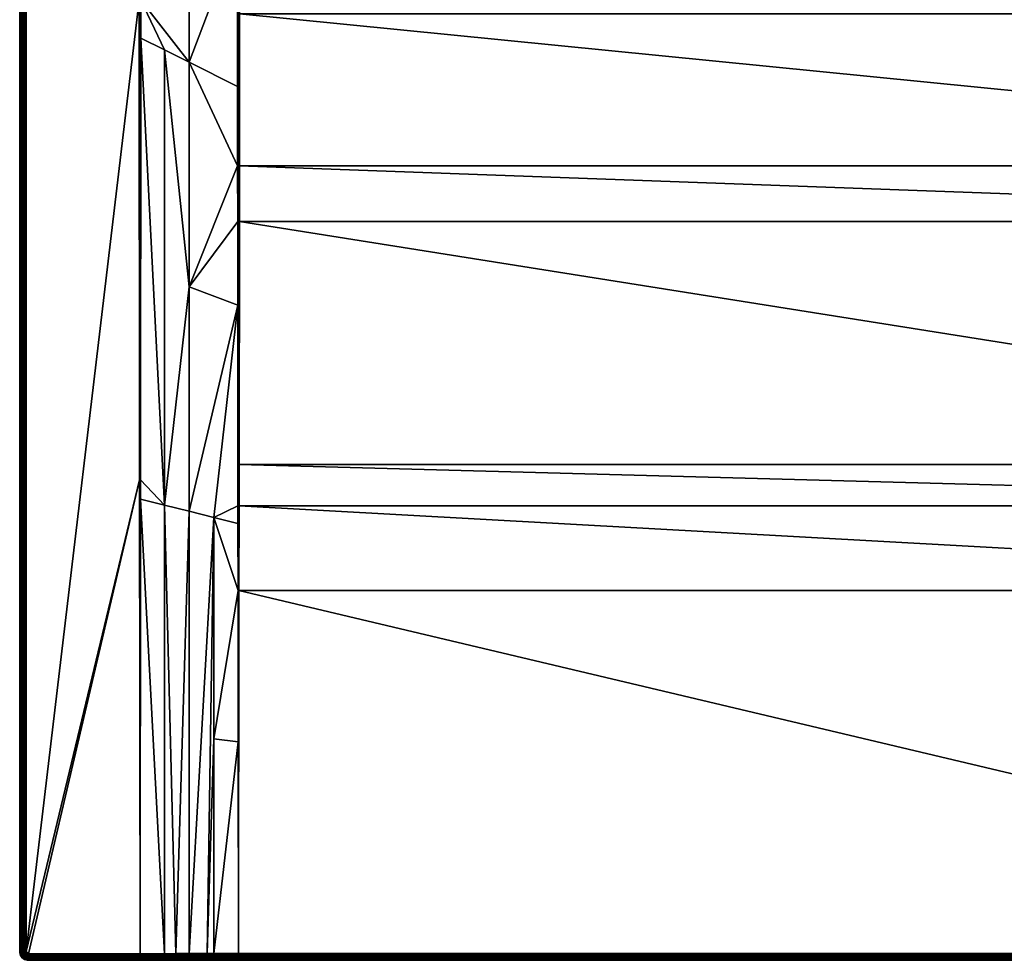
# Model space of a CAD drawing. Header units: centimetres. Extents: x 0 to 900, y -900 to 0.
# Tile 1 of 24: x 0 to 450, y -900 to -470. Entities that reach past the tile are written whole.
import ezdxf

# ---------------------------------------------------------------- set-up
doc = ezdxf.new("R2010")
doc.units = ezdxf.units.CM
doc.layers.get('0').update_dxf_attribs({"color": 133})

msp = doc.modelspace()

# ---------------------------------------------------------------- meshes
at = {"color": 254}
mesh = msp.add_polyface(dxfattribs=at)
corners = [(55.41, -461.16, 29.88), (55.4, -478.55, 29.89), (66.25, -483.98, 26.81), (77.5, -896.95, 29.94), (88.75, -697.65, 24.59), (77.5, -694.82, 26.4), (66.25, -896.97, 29.97), (66.25, -692, 28.2), (55.23, -689.23, 29.96), (55.24, -680.47, 29.96), (77.5, -387.01, 22.8), (77.5, -489.62, 23.62), (77.5, -592.23, 24.85), (71.39, -896.96, 29.96), (0, -896, 27), (0, -4, 0), (0, -896, 0), (3, -896, 30), (54.75, -680.47, 30), (54.57, -461.16, 30), (3, -4, 30), (55, -897, 30), (55, -680.47, 29.99), (55, -461.16, 29.97), (55.45, -267.86, 29.86), (2.53, -4, 29.96), (2.53, -896, 29.96), (2.07, -4, 29.85), (2.07, -896, 29.85), (1.64, -4, 29.67), (1.64, -896, 29.67), (1.24, -4, 29.43), (1.24, -896, 29.43), (0.88, -4, 29.12), (0.88, -896, 29.12), (0.57, -4, 28.76), (0.57, -896, 28.76), (0.33, -4, 28.36), (0.33, -896, 28.36), (0.15, -4, 27.93), (0.15, -896, 27.93), (0.04, -4, 27.47), (0.04, -896, 27.47), (0, -4, 27)]
mesh.append_faces([[corners[k] for k in face] for face in [(0, 1, 2, 0), (3, 4, 5, 3), (6, 7, 8, 6), (2, 1, 7, 2), (7, 1, 9, 7), (7, 9, 8, 7), (10, 0, 11, 10), (11, 0, 2, 11), (11, 2, 12, 11), (12, 2, 7, 12), (12, 7, 5, 12), (5, 7, 13, 5), (5, 13, 3, 5), (14, 15, 16, 14), (17, 18, 19, 17), (17, 19, 20, 17), (21, 8, 22, 21), (8, 9, 22, 8), (22, 9, 1, 22), (22, 1, 23, 22), (1, 0, 23, 1), (23, 0, 24, 23), (21, 22, 18, 21), (18, 22, 23, 18), (18, 23, 19, 18), (17, 20, 25, 17), (17, 25, 26, 17), (26, 25, 27, 26), (26, 27, 28, 26), (28, 27, 29, 28), (28, 29, 30, 28), (30, 29, 31, 30), (30, 31, 32, 30), (32, 31, 33, 32), (32, 33, 34, 32), (34, 33, 35, 34), (34, 35, 36, 34), (36, 35, 37, 36), (36, 37, 38, 36), (38, 37, 39, 38), (38, 39, 40, 38), (40, 39, 41, 40), (40, 41, 42, 40), (42, 41, 43, 42), (42, 43, 14, 42)]], dxfattribs={"vtx3": -1, "color": 254})
mesh = msp.add_polyface(dxfattribs=at)
corners = [(400.44, -206.35, 2.6), (381.28, -202.92, 14.4), (381.53, -208.77, 14.4), (401.33, -210.49, 2.6), (382.76, -214.49, 14.4), (402.22, -214.63, 2.6), (383.99, -220.21, 14.4), (378.93, -196.98, 15), (100.49, -236.99, 15), (379.44, -209.04, 15), (381.98, -220.83, 15), (55.45, -267.86, 29.86), (76.15, -85.12, 22.95), (55.46, -198.9, 29.85), (99.54, -236.99, 15.15), (99.54, -105.86, 15.15), (99.54, -300, 15.15), (99.54, -300.9, 15.16), (88.32, -95.24, 18.89), (77.5, -284.39, 22.5), (77.49, -86.23, 22.5), (0, -4, 27), (0, -4, 0), (0, -896, 27), (391.43, -236.06, 14.4), (388.36, -231.08, 14.4), (387.92, -231.3, 14.66), (386.18, -225.65, 14.4), (383.52, -220.36, 14.66), (381.04, -208.83, 14.66), (380.54, -197.05, 14.66), (380.52, -208.9, 14.85), (380.02, -197.03, 14.85), (383.03, -220.51, 14.85), (379.99, -208.97, 14.96), (379.48, -197, 14.96), (394.5, -241.05, 14.4), (394.1, -241.34, 14.66), (387.46, -231.53, 14.85), (382.51, -220.67, 14.96), (393.69, -241.65, 14.85), (386.97, -231.78, 14.96), (393.25, -241.97, 14.96), (386.48, -232.03, 15), (392.81, -242.3, 15), (100.01, -236.99, 15.04), (100.49, -105.86, 15), (100.01, -105.86, 15.04), (54.99, -198.9, 29.96)]
mesh.append_faces([[corners[k] for k in face] for face in [(0, 1, 2, 0), (3, 2, 4, 3), (5, 4, 6, 5), (7, 8, 9, 7), (9, 8, 10, 9), (11, 12, 13, 11), (14, 15, 16, 14), (17, 18, 19, 17), (19, 20, 11, 19), (21, 22, 23, 21), (24, 25, 26, 24), (27, 6, 28, 27), (4, 2, 29, 4), (2, 1, 29, 2), (29, 1, 30, 29), (6, 4, 28, 6), (28, 4, 29, 28), (28, 29, 31, 28), (31, 29, 32, 31), (25, 27, 26, 25), (26, 27, 28, 26), (26, 28, 33, 26), (33, 28, 31, 33), (33, 31, 34, 33), (34, 31, 35, 34), (36, 24, 37, 36), (37, 24, 26, 37), (37, 26, 38, 37), (38, 26, 33, 38), (38, 33, 39, 38), (39, 33, 34, 39), (39, 34, 9, 39), (9, 34, 7, 9), (40, 37, 38, 40), (40, 38, 41, 40), (41, 38, 39, 41), (41, 39, 10, 41), (10, 39, 9, 10), (42, 40, 41, 42), (42, 41, 43, 42), (43, 41, 10, 43), (44, 42, 43, 44), (45, 8, 46, 45), (14, 45, 47, 14), (48, 11, 13, 48)]], dxfattribs={"vtx3": -1, "color": 254})
mesh = msp.add_polyface(dxfattribs=at)
corners = [(799.61, -562.31, 18.67), (100.39, -562.31, 18.67), (799.72, -673.37, 21.96), (100.28, -673.37, 21.96), (799.74, -692.3, 22.52), (100.26, -692.3, 22.52), (799.78, -731.07, 23.83), (100.22, -731.07, 23.83), (800, -896.89, 29.88), (811.25, -697.65, 24.59), (822.5, -694.82, 26.4), (822.5, -592.23, 24.85), (844.76, -680.47, 29.96), (833.75, -483.98, 26.81), (833.75, -692, 28.2), (844.77, -689.23, 29.96), (833.75, -896.97, 29.97), (845, -897, 30), (816.4, -896.93, 29.93), (800.13, -800.22, 26.37), (811.25, -798.83, 27.22), (800.21, -731.07, 23.86), (800.25, -700.41, 22.84), (800.26, -692.3, 22.57), (800.34, -600.56, 19.89), (800.37, -562.31, 18.77), (822.5, -489.62, 23.62), (830.7, -896.97, 29.97), (900, -896, 27), (900, -896, 0), (900, -4, 27), (897, -896, 30), (845.49, -198.9, 30), (845.43, -461.16, 30), (845.25, -680.47, 30), (800, -731.07, 23.84), (800, -692.3, 22.53), (800, -562.31, 18.7), (800, -536.95, 18.07), (799.59, -536.95, 18.05), (800.39, -536.95, 18.15), (845, -680.47, 29.99), (844.6, -478.55, 29.89), (845, -461.16, 29.97)]
mesh.append_faces([[corners[k] for k in face] for face in [(0, 1, 2, 0), (2, 3, 4, 2), (4, 5, 6, 4), (6, 7, 8, 6), (9, 10, 11, 9), (12, 13, 14, 12), (12, 14, 15, 12), (15, 14, 16, 15), (15, 16, 17, 15), (10, 9, 18, 10), (19, 20, 21, 19), (21, 20, 9, 21), (21, 9, 22, 21), (22, 9, 23, 22), (23, 9, 24, 23), (24, 9, 11, 24), (24, 11, 25, 24), (25, 11, 26, 25), (10, 27, 14, 10), (10, 14, 11, 10), (11, 14, 13, 11), (28, 29, 30, 28), (31, 32, 33, 31), (31, 33, 34, 31), (19, 21, 35, 19), (35, 21, 22, 35), (35, 22, 36, 35), (6, 35, 36, 6), (6, 36, 4, 6), (22, 23, 36, 22), (36, 23, 24, 36), (36, 24, 37, 36), (4, 36, 2, 4), (2, 36, 37, 2), (2, 37, 0, 2), (0, 37, 38, 0), (0, 38, 39, 0), (24, 25, 37, 24), (37, 25, 40, 37), (15, 17, 41, 15), (41, 42, 12, 41), (41, 12, 15, 41), (17, 34, 41, 17), (41, 34, 33, 41), (41, 33, 43, 41)]], dxfattribs={"vtx3": -1, "color": 254})
mesh = msp.add_polyface(dxfattribs=at)
corners = [(799.52, -392.48, 15.51), (100.48, -392.48, 15.51), (799.53, -431.17, 16), (100.47, -431.17, 16), (799.55, -467.52, 16.7), (100.45, -467.52, 16.7), (799.59, -536.95, 18.05), (100.41, -536.95, 18.05), (799.61, -562.31, 18.67), (833.75, -483.98, 26.81), (844.6, -478.55, 29.89), (844.59, -461.16, 29.88), (844.76, -680.47, 29.96), (800.37, -562.31, 18.77), (822.5, -489.62, 23.62), (800.39, -536.95, 18.15), (822.5, -387.01, 22.8), (800.45, -431.17, 16.14), (800.41, -500.68, 17.46), (800.46, -392.48, 15.66), (800.45, -400.79, 15.76), (822.5, -592.23, 24.85), (844.55, -267.86, 29.86), (800, -562.31, 18.7), (800, -536.95, 18.07), (799.99, -431.17, 16.03), (799.99, -392.48, 15.54), (800.46, -300.9, 15.16), (799.99, -300, 15.04), (799.51, -300, 15), (845, -461.16, 29.97), (845, -680.47, 29.99), (845.43, -461.16, 30), (845.49, -198.9, 30), (897, -4, 30), (897, -896, 30), (897.47, -896, 29.96), (897.47, -4, 29.96), (897.93, -896, 29.85), (897.93, -4, 29.85), (898.36, -896, 29.67), (898.36, -4, 29.67), (898.76, -896, 29.43), (898.76, -4, 29.43), (899.12, -896, 29.12), (899.12, -4, 29.12), (899.43, -896, 28.76), (899.43, -4, 28.76), (899.67, -896, 28.36), (899.67, -4, 28.36), (899.85, -896, 27.93), (899.85, -4, 27.93), (899.96, -896, 27.47), (899.96, -4, 27.47), (900, -896, 27)]
mesh.append_faces([[corners[k] for k in face] for face in [(0, 1, 2, 0), (2, 3, 4, 2), (4, 5, 6, 4), (6, 7, 8, 6), (9, 10, 11, 9), (10, 9, 12, 10), (13, 14, 15, 13), (16, 17, 14, 16), (14, 17, 18, 14), (14, 18, 15, 14), (16, 19, 20, 16), (16, 20, 17, 16), (21, 9, 14, 21), (14, 9, 11, 14), (14, 11, 16, 14), (16, 11, 22, 16), (23, 15, 24, 23), (24, 15, 18, 24), (24, 18, 25, 24), (18, 17, 25, 18), (25, 17, 20, 25), (25, 20, 26, 25), (27, 26, 19, 27), (19, 26, 20, 19), (6, 24, 4, 6), (4, 24, 25, 4), (4, 25, 2, 4), (2, 25, 26, 2), (2, 26, 0, 2), (0, 26, 28, 0), (0, 28, 29, 0), (30, 10, 31, 30), (30, 22, 11, 30), (30, 11, 10, 30), (30, 32, 33, 30), (34, 35, 36, 34), (37, 36, 38, 37), (39, 38, 40, 39), (41, 40, 42, 41), (43, 42, 44, 43), (45, 44, 46, 45), (47, 46, 48, 47), (49, 48, 50, 49), (51, 50, 52, 51), (53, 52, 54, 53)]], dxfattribs={"vtx3": -1, "color": 254})
mesh = msp.add_polyface(dxfattribs=at)
corners = [(474.28, -243.47, 2.6), (478.43, -262.9, 14.4), (483.55, -260.05, 14.4), (477.98, -241.4, 2.6), (488.66, -257.19, 14.4), (799.51, -300, 15), (513.52, -232.03, 15), (507.19, -242.3, 15), (520.56, -209.04, 15), (518.02, -220.83, 15), (499.22, -251.36, 15), (489.84, -258.94, 15), (479.3, -264.82, 15), (467.93, -268.84, 15), (456.03, -270.88, 15), (100.49, -300, 15), (799.52, -392.48, 15.51), (822.5, -284.39, 22.5), (800.46, -236.99, 15.15), (800.46, -300, 15.15), (800.46, -300.9, 15.16), (800.46, -392.48, 15.66), (822.5, -387.01, 22.8), (844.55, -267.86, 29.86), (844.54, -198.9, 29.85), (897, -4, 30), (845.49, -198.9, 30), (897, -896, 30), (501.63, -245.44, 14.4), (497.77, -249.84, 14.4), (498.11, -250.19, 14.66), (493.21, -253.52, 14.4), (488.93, -257.6, 14.66), (478.64, -263.35, 14.66), (478.85, -263.83, 14.85), (489.22, -258.03, 14.85), (479.07, -264.32, 14.96), (498.47, -250.57, 14.85), (489.53, -258.48, 14.96), (498.84, -250.96, 14.96), (799.99, -300, 15.04), (799.99, -392.48, 15.54), (799.99, -236.99, 15.04), (799.51, -236.99, 15), (845.01, -198.9, 29.96), (845, -461.16, 29.97)]
mesh.append_faces([[corners[k] for k in face] for face in [(0, 1, 2, 0), (3, 2, 4, 3), (5, 6, 7, 5), (5, 8, 9, 5), (5, 9, 6, 5), (7, 10, 5, 7), (5, 10, 11, 5), (5, 11, 12, 5), (12, 13, 5, 12), (5, 13, 14, 5), (5, 14, 15, 5), (5, 15, 16, 5), (17, 18, 19, 17), (19, 20, 17, 19), (17, 20, 21, 17), (17, 21, 22, 17), (22, 23, 17, 22), (17, 23, 24, 17), (25, 26, 27, 25), (28, 29, 30, 28), (31, 4, 32, 31), (2, 1, 33, 2), (4, 2, 32, 4), (32, 2, 33, 32), (32, 33, 34, 32), (29, 31, 30, 29), (30, 31, 32, 30), (30, 32, 35, 30), (35, 32, 34, 35), (35, 34, 36, 35), (37, 30, 35, 37), (37, 35, 38, 37), (38, 35, 36, 38), (38, 36, 12, 38), (39, 37, 38, 39), (39, 38, 11, 39), (11, 38, 12, 11), (10, 39, 11, 10), (19, 40, 20, 19), (20, 40, 41, 20), (40, 19, 18, 40), (42, 43, 5, 42), (42, 5, 40, 42), (40, 18, 42, 40), (44, 23, 45, 44), (45, 26, 44, 45)]], dxfattribs={"vtx3": -1, "color": 254})
mesh = msp.add_polyface(dxfattribs=at)
corners = [(799.53, -431.17, 16), (100.48, -392.48, 15.51), (100.47, -431.17, 16), (799.55, -467.52, 16.7), (100.45, -467.52, 16.7), (799.59, -536.95, 18.05), (100.41, -536.95, 18.05), (799.61, -562.31, 18.67), (100.39, -562.31, 18.67), (799.72, -673.37, 21.96), (100.28, -673.37, 21.96), (799.74, -692.3, 22.52), (100.26, -692.3, 22.52), (799.78, -731.07, 23.83), (100.22, -731.07, 23.83), (77.5, -489.62, 23.62), (99.55, -431.17, 16.14), (77.5, -387.01, 22.8), (99.66, -600.56, 19.89), (99.63, -562.31, 18.77), (77.5, -592.23, 24.85), (99.61, -536.95, 18.15), (99.59, -500.68, 17.46), (99.75, -700.41, 22.84), (99.74, -692.3, 22.57), (88.75, -697.65, 24.59), (77.5, -694.82, 26.4), (99.79, -731.07, 23.86), (88.75, -798.83, 27.22), (99.87, -800.22, 26.37), (100, -536.95, 18.07), (100, -562.31, 18.7), (100, -692.3, 22.53), (100, -731.07, 23.84), (100, -896.89, 29.88), (100.01, -431.17, 16.03), (99.55, -400.79, 15.76)]
mesh.append_faces([[corners[k] for k in face] for face in [(0, 1, 2, 0), (3, 2, 4, 3), (5, 4, 6, 5), (7, 6, 8, 7), (9, 8, 10, 9), (11, 10, 12, 11), (13, 12, 14, 13), (15, 16, 17, 15), (18, 19, 20, 18), (20, 19, 21, 20), (20, 21, 15, 20), (15, 21, 22, 15), (15, 22, 16, 15), (23, 24, 25, 23), (25, 24, 18, 25), (25, 18, 26, 25), (26, 18, 20, 26), (23, 25, 27, 23), (27, 25, 28, 27), (27, 28, 29, 27), (6, 30, 31, 6), (32, 23, 33, 32), (33, 23, 27, 33), (33, 27, 29, 33), (34, 14, 33, 34), (33, 14, 12, 33), (33, 12, 32, 33), (32, 12, 10, 32), (32, 10, 31, 32), (31, 10, 8, 31), (31, 8, 6, 31), (22, 21, 30, 22), (30, 21, 19, 30), (30, 19, 31, 30), (31, 19, 18, 31), (31, 18, 32, 31), (32, 18, 24, 32), (32, 24, 23, 32), (16, 22, 35, 16), (35, 22, 30, 35), (35, 30, 4, 35), (4, 30, 6, 4), (16, 35, 36, 16), (4, 2, 35, 4), (35, 2, 1, 35)]], dxfattribs={"vtx3": -1, "color": 254})
mesh = msp.add_polyface(dxfattribs=at)
corners = [(4, -897, 30), (55, -897, 30), (54.75, -680.47, 30), (3, -896, 30), (3.84, -896.99, 30), (3.01, -896.16, 30), (3.69, -896.95, 30), (3.05, -896.31, 30), (3.55, -896.89, 30), (3.11, -896.45, 30), (3.41, -896.81, 30), (3.19, -896.59, 30), (3.29, -896.71, 30), (55, -897.44, 29.97), (66.25, -896.97, 29.97), (55, -898.36, 29.67), (55, -898.75, 29.44), (71.39, -898.34, 29.65), (55, -897.47, 29.96), (4, -897.47, 29.96), (55, -897.91, 29.86), (55, -897.93, 29.85), (4, -897.93, 29.85), (55, -898.34, 29.68), (4, -898.36, 29.67), (3.14, -897.19, 29.96), (3.33, -897.31, 29.96), (3.55, -897.4, 29.96), (3.77, -897.45, 29.96), (3.13, -897.72, 29.85), (3.4, -897.83, 29.85), (3.7, -897.9, 29.85), (3.27, -898.25, 29.67), (3.63, -898.33, 29.67), (3.15, -898.63, 29.43), (3.57, -898.73, 29.43), (4, -898.76, 29.43)]
mesh.append_faces([[corners[k] for k in face] for face in [(0, 1, 2, 0), (0, 3, 4, 0), (4, 3, 5, 4), (4, 5, 6, 4), (6, 5, 7, 6), (6, 7, 8, 6), (8, 7, 9, 8), (8, 9, 10, 8), (10, 9, 11, 10), (10, 11, 12, 10), (0, 2, 3, 0), (13, 14, 1, 13), (15, 16, 17, 15), (13, 1, 0, 13), (13, 0, 18, 13), (18, 0, 19, 18), (18, 19, 20, 18), (20, 19, 21, 20), (21, 19, 22, 21), (21, 22, 23, 21), (23, 22, 15, 23), (15, 22, 24, 15), (15, 24, 16, 15), (10, 25, 8, 10), (8, 25, 26, 8), (8, 26, 6, 8), (6, 26, 27, 6), (6, 27, 4, 6), (4, 27, 28, 4), (4, 28, 0, 4), (0, 28, 19, 0), (26, 29, 27, 26), (27, 29, 30, 27), (27, 30, 28, 27), (28, 30, 31, 28), (28, 31, 19, 28), (19, 31, 22, 19), (30, 32, 31, 30), (31, 32, 33, 31), (31, 33, 22, 31), (22, 33, 24, 22), (32, 34, 33, 32), (33, 34, 35, 33), (33, 35, 24, 33), (24, 35, 36, 24)]], dxfattribs={"vtx3": -1, "color": 254})
mesh = msp.add_polyface(dxfattribs=at)
corners = [(88.75, -896.92, 29.91), (88.75, -798.83, 27.22), (85.7, -896.92, 29.92), (88.75, -697.65, 24.59), (77.5, -896.95, 29.94), (71.39, -896.96, 29.96), (66.25, -692, 28.2), (66.25, -896.97, 29.97), (55.23, -689.23, 29.96), (55, -897, 30), (85.69, -900, 26.92), (4, -900, 0), (99.99, -900, 26.89), (55, -898.75, 29.44), (55, -898.76, 29.43), (71.39, -898.74, 29.4), (55, -898.34, 29.68), (55, -898.36, 29.67), (71.39, -898.34, 29.65), (55, -897.91, 29.86), (55, -897.93, 29.85), (71.39, -897.9, 29.82), (55, -897.44, 29.97), (55, -897.47, 29.96), (71.39, -897.43, 29.93), (85.7, -897.87, 29.79), (85.7, -897.4, 29.9), (71.39, -900, 26.96), (71.39, -899.96, 27.43), (85.69, -899.96, 27.4), (71.39, -899.85, 27.89), (85.69, -898.31, 29.62), (85.69, -898.73, 29.38), (85.69, -899.09, 29.07), (55, -899.11, 29.13), (71.39, -899.11, 29.1), (85.69, -899.41, 28.71), (55, -899.42, 28.77), (71.39, -899.42, 28.74), (85.69, -899.66, 28.31), (55, -899.67, 28.37), (71.39, -899.67, 28.33), (85.69, -899.85, 27.87), (55, -899.85, 27.93), (55, -899.96, 27.47)]
mesh.append_faces([[corners[k] for k in face] for face in [(0, 1, 2, 0), (2, 1, 3, 2), (2, 3, 4, 2), (5, 6, 7, 5), (7, 8, 9, 7), (10, 11, 12, 10), (13, 14, 15, 13), (16, 17, 18, 16), (19, 20, 21, 19), (22, 23, 24, 22), (24, 25, 26, 24), (27, 10, 28, 27), (28, 10, 29, 28), (28, 29, 30, 28), (0, 2, 26, 0), (26, 2, 4, 26), (26, 4, 24, 26), (24, 4, 5, 24), (24, 5, 22, 24), (22, 5, 7, 22), (23, 19, 24, 23), (24, 19, 21, 24), (24, 21, 25, 24), (25, 21, 31, 25), (20, 16, 21, 20), (21, 16, 18, 21), (21, 18, 31, 21), (31, 18, 32, 31), (18, 13, 15, 18), (18, 15, 32, 18), (32, 15, 33, 32), (15, 34, 35, 15), (15, 35, 33, 15), (33, 35, 36, 33), (35, 37, 38, 35), (35, 38, 36, 35), (36, 38, 39, 36), (38, 40, 41, 38), (38, 41, 39, 38), (39, 41, 42, 39), (41, 43, 30, 41), (41, 30, 42, 41), (42, 30, 29, 42), (44, 27, 28, 44), (44, 28, 30, 44)]], dxfattribs={"vtx3": -1, "color": 254})
mesh = msp.add_polyface(dxfattribs=at)
corners = [(800, -896.89, 29.88), (100.22, -731.07, 23.83), (100, -896.89, 29.88), (99.87, -800.22, 26.37), (88.75, -896.92, 29.91), (88.75, -798.83, 27.22), (100, -900, 26.89), (4, -900, 0), (800, -900, 26.89), (100, -731.07, 23.84), (100, -897.37, 29.86), (800, -897.37, 29.86), (100, -897.84, 29.77), (800, -897.84, 29.77), (100, -898.29, 29.59), (800, -898.29, 29.59), (100, -898.71, 29.35), (800, -898.71, 29.35), (100, -899.08, 29.05), (800, -899.08, 29.05), (100, -899.4, 28.68), (800, -899.4, 28.68), (100, -899.66, 28.28), (800, -899.66, 28.28), (100, -899.85, 27.83), (800, -899.85, 27.83), (100, -899.96, 27.37), (800, -899.96, 27.37), (99.99, -900, 26.89), (99.99, -899.96, 27.37), (99.99, -899.85, 27.83), (99.99, -899.66, 28.28), (99.99, -899.4, 28.68), (99.99, -899.08, 29.05), (85.69, -899.96, 27.4), (85.69, -900, 26.92), (85.7, -897.4, 29.9), (85.7, -897.87, 29.79), (85.69, -898.31, 29.62), (85.69, -898.73, 29.38), (85.69, -899.09, 29.07), (85.69, -899.41, 28.71), (85.69, -899.66, 28.31), (85.69, -899.85, 27.87)]
mesh.append_faces([[corners[k] for k in face] for face in [(0, 1, 2, 0), (2, 3, 4, 2), (4, 3, 5, 4), (6, 7, 8, 6), (2, 9, 3, 2), (0, 2, 10, 0), (11, 10, 12, 11), (13, 12, 14, 13), (15, 14, 16, 15), (17, 16, 18, 17), (19, 18, 20, 19), (21, 20, 22, 21), (23, 22, 24, 23), (25, 24, 26, 25), (27, 26, 6, 27), (28, 6, 29, 28), (29, 6, 26, 29), (29, 26, 30, 29), (30, 26, 24, 30), (30, 24, 31, 30), (31, 24, 22, 31), (31, 22, 32, 31), (32, 22, 20, 32), (32, 20, 33, 32), (33, 20, 18, 33), (33, 18, 16, 33), (34, 35, 28, 34), (2, 4, 10, 2), (10, 4, 36, 10), (14, 12, 37, 14), (36, 37, 12, 36), (36, 12, 10, 36), (37, 38, 14, 37), (14, 38, 16, 14), (38, 39, 16, 38), (16, 39, 33, 16), (39, 40, 33, 39), (33, 40, 32, 33), (40, 41, 32, 40), (32, 41, 31, 32), (41, 42, 31, 41), (31, 42, 30, 31), (42, 43, 30, 42), (30, 43, 29, 30), (43, 34, 29, 43), (29, 34, 28, 29)]], dxfattribs={"vtx3": -1, "color": 254})
mesh = msp.add_polyface(dxfattribs=at)
corners = [(800, -896.89, 29.88), (811.25, -896.92, 29.91), (800.13, -800.22, 26.37), (811.25, -798.83, 27.22), (800, -900, 26.89), (4, -900, 0), (896, -900, 0), (800, -731.07, 23.84), (799.78, -731.07, 23.83), (800.01, -900, 26.89), (800, -899.96, 27.37), (800.01, -899.96, 27.37), (800, -899.85, 27.83), (800.01, -899.85, 27.83), (800, -899.66, 28.28), (800.01, -899.66, 28.28), (800, -899.4, 28.68), (800.01, -899.4, 28.68), (800, -899.08, 29.05), (800.01, -899.08, 29.05), (800, -898.71, 29.35), (800, -897.37, 29.86), (816.4, -900, 26.93), (816.4, -899.96, 27.41), (816.4, -899.85, 27.87), (816.4, -899.66, 28.31), (816.4, -899.41, 28.72), (816.4, -899.1, 29.08), (816.4, -898.73, 29.38), (800, -898.29, 29.59), (816.4, -898.32, 29.62), (800, -897.84, 29.77), (816.4, -897.87, 29.8), (816.4, -897.41, 29.9), (100, -897.37, 29.86), (100, -897.84, 29.77), (100, -898.29, 29.59), (100, -898.71, 29.35), (100, -899.08, 29.05), (100, -899.4, 28.68), (100, -899.66, 28.28), (100, -899.85, 27.83), (100, -899.96, 27.37), (100, -900, 26.89)]
mesh.append_faces([[corners[k] for k in face] for face in [(0, 1, 2, 0), (2, 1, 3, 2), (4, 5, 6, 4), (0, 2, 7, 0), (0, 7, 8, 0), (4, 9, 10, 4), (10, 9, 11, 10), (10, 11, 12, 10), (12, 11, 13, 12), (12, 13, 14, 12), (14, 13, 15, 14), (14, 15, 16, 14), (16, 15, 17, 16), (16, 17, 18, 16), (18, 17, 19, 18), (18, 19, 20, 18), (1, 0, 21, 1), (9, 22, 11, 9), (11, 23, 13, 11), (13, 23, 24, 13), (13, 24, 15, 13), (15, 24, 25, 15), (15, 25, 17, 15), (17, 25, 26, 17), (17, 26, 19, 17), (19, 26, 27, 19), (19, 27, 20, 19), (20, 27, 28, 20), (20, 28, 29, 20), (29, 28, 30, 29), (29, 30, 31, 29), (31, 30, 32, 31), (31, 32, 21, 31), (21, 32, 33, 21), (21, 33, 1, 21), (0, 34, 21, 0), (21, 35, 31, 21), (31, 36, 29, 31), (29, 37, 20, 29), (20, 38, 18, 20), (18, 39, 16, 18), (16, 40, 14, 16), (14, 41, 12, 14), (12, 42, 10, 12), (10, 43, 4, 10)]], dxfattribs={"vtx3": -1, "color": 254})
mesh = msp.add_polyface(dxfattribs=at)
corners = [(0, -896, 27), (0, -896, 0), (0.05, -896.63, 0), (0.05, -896.63, 27), (0.2, -897.24, 0), (0.2, -897.24, 27), (0.44, -897.82, 0), (0.44, -897.82, 27), (1.67, -896.37, 29.67), (1.24, -896, 29.43), (1.27, -896.43, 29.43), (0.88, -896, 29.12), (0.92, -896.49, 29.12), (1.37, -896.85, 29.43), (1.03, -896.96, 29.12), (1.54, -897.25, 29.43), (1.22, -897.42, 29.12), (1.76, -897.62, 29.43), (0.57, -896, 28.76), (0.62, -896.54, 28.76), (0.74, -897.06, 28.76), (0.95, -897.56, 28.76), (1.47, -897.83, 29.12), (0.33, -896, 28.36), (0.37, -896.57, 28.36), (0.51, -897.14, 28.36), (0.73, -897.67, 28.36), (0.15, -896, 27.93), (0.19, -896.6, 27.93), (0.34, -897.19, 27.93), (0.57, -897.75, 27.93), (0.04, -896, 27.47), (0.09, -896.62, 27.47), (0.23, -897.22, 27.47), (0.47, -897.8, 27.47)]
mesh.append_faces([[corners[k] for k in face] for face in [(0, 1, 2, 0), (0, 2, 3, 0), (3, 2, 4, 3), (3, 4, 5, 3), (5, 4, 6, 5), (5, 6, 7, 5), (8, 9, 10, 8), (9, 11, 10, 9), (10, 11, 12, 10), (10, 12, 13, 10), (13, 12, 14, 13), (13, 14, 15, 13), (15, 14, 16, 15), (15, 16, 17, 15), (11, 18, 12, 11), (12, 18, 19, 12), (12, 19, 14, 12), (14, 19, 20, 14), (14, 20, 16, 14), (16, 20, 21, 16), (16, 21, 22, 16), (18, 23, 19, 18), (19, 23, 24, 19), (19, 24, 20, 19), (20, 24, 25, 20), (20, 25, 21, 20), (21, 25, 26, 21), (23, 27, 24, 23), (24, 27, 28, 24), (24, 28, 25, 24), (25, 28, 29, 25), (25, 29, 26, 25), (26, 29, 30, 26), (27, 31, 28, 27), (28, 31, 32, 28), (28, 32, 29, 28), (29, 32, 33, 29), (29, 33, 30, 29), (30, 33, 34, 30), (31, 0, 32, 31), (32, 0, 3, 32), (32, 3, 33, 32), (33, 3, 5, 33), (33, 5, 34, 33), (34, 5, 7, 34)]], dxfattribs={"vtx3": -1, "color": 254})
mesh = msp.add_polyface(dxfattribs=at)
corners = [(0.44, -897.82, 27), (0.44, -897.82, 0), (0.76, -898.35, 0), (0.76, -898.35, 27), (1.17, -898.83, 0), (1.17, -898.83, 27), (1.65, -899.24, 0), (1.65, -899.24, 27), (2.18, -899.56, 0), (2.18, -899.56, 27), (1.76, -897.62, 29.43), (1.47, -897.83, 29.12), (2.05, -897.95, 29.43), (1.79, -898.21, 29.12), (2.38, -898.24, 29.43), (0.95, -897.56, 28.76), (1.23, -898.01, 28.76), (1.58, -898.42, 28.76), (2.17, -898.53, 29.12), (1.99, -898.77, 28.76), (0.73, -897.67, 28.36), (1.03, -898.16, 28.36), (1.4, -898.6, 28.36), (1.84, -898.97, 28.36), (2.44, -899.05, 28.76), (0.57, -897.75, 27.93), (0.88, -898.26, 27.93), (1.28, -898.72, 27.93), (1.74, -899.12, 27.93), (2.33, -899.27, 28.36), (0.47, -897.8, 27.47), (0.79, -898.33, 27.47), (1.2, -898.8, 27.47), (1.67, -899.21, 27.47), (2.25, -899.43, 27.93), (2.2, -899.53, 27.47)]
mesh.append_faces([[corners[k] for k in face] for face in [(0, 1, 2, 0), (0, 2, 3, 0), (3, 2, 4, 3), (3, 4, 5, 3), (5, 4, 6, 5), (5, 6, 7, 5), (7, 6, 8, 7), (7, 8, 9, 7), (10, 11, 12, 10), (12, 11, 13, 12), (12, 13, 14, 12), (11, 15, 16, 11), (11, 16, 13, 11), (13, 16, 17, 13), (13, 17, 18, 13), (18, 17, 19, 18), (15, 20, 16, 15), (16, 20, 21, 16), (16, 21, 17, 16), (17, 21, 22, 17), (17, 22, 19, 17), (19, 22, 23, 19), (19, 23, 24, 19), (20, 25, 21, 20), (21, 25, 26, 21), (21, 26, 22, 21), (22, 26, 27, 22), (22, 27, 23, 22), (23, 27, 28, 23), (23, 28, 29, 23), (25, 30, 26, 25), (26, 30, 31, 26), (26, 31, 27, 26), (27, 31, 32, 27), (27, 32, 28, 27), (28, 32, 33, 28), (28, 33, 34, 28), (30, 0, 31, 30), (31, 0, 3, 31), (31, 3, 32, 31), (32, 3, 5, 32), (32, 5, 33, 32), (33, 5, 7, 33), (33, 7, 35, 33), (35, 7, 9, 35)]], dxfattribs={"vtx3": -1, "color": 254})
mesh = msp.add_polyface(dxfattribs=at)
corners = [(3, -896, 30), (2.53, -896, 29.96), (3.01, -896.16, 30), (2.55, -896.23, 29.96), (3.05, -896.31, 30), (2.6, -896.45, 29.96), (3.11, -896.45, 30), (2.69, -896.67, 29.96), (3.19, -896.59, 30), (2.81, -896.86, 29.96), (3.29, -896.71, 30), (2.96, -897.04, 29.96), (3.41, -896.81, 30), (3.14, -897.19, 29.96), (2.07, -896, 29.85), (2.1, -896.3, 29.85), (2.17, -896.6, 29.85), (2.28, -896.87, 29.85), (2.44, -897.13, 29.85), (2.64, -897.36, 29.85), (2.87, -897.56, 29.85), (3.33, -897.31, 29.96), (3.13, -897.72, 29.85), (1.64, -896, 29.67), (1.67, -896.37, 29.67), (1.75, -896.73, 29.67), (1.9, -897.07, 29.67), (2.09, -897.39, 29.67), (2.33, -897.67, 29.67), (1.24, -896, 29.43), (1.27, -896.43, 29.43), (1.37, -896.85, 29.43), (1.54, -897.25, 29.43), (1.76, -897.62, 29.43), (1.22, -897.42, 29.12), (1.47, -897.83, 29.12)]
mesh.append_faces([[corners[k] for k in face] for face in [(0, 1, 2, 0), (2, 1, 3, 2), (2, 3, 4, 2), (4, 3, 5, 4), (4, 5, 6, 4), (6, 5, 7, 6), (6, 7, 8, 6), (8, 7, 9, 8), (8, 9, 10, 8), (10, 9, 11, 10), (10, 11, 12, 10), (12, 11, 13, 12), (1, 14, 3, 1), (3, 14, 15, 3), (3, 15, 5, 3), (5, 15, 16, 5), (5, 16, 7, 5), (7, 16, 17, 7), (7, 17, 9, 7), (9, 17, 18, 9), (9, 18, 11, 9), (11, 18, 19, 11), (11, 19, 13, 11), (13, 19, 20, 13), (13, 20, 21, 13), (21, 20, 22, 21), (14, 23, 15, 14), (15, 23, 24, 15), (15, 24, 16, 15), (16, 24, 25, 16), (16, 25, 17, 16), (17, 25, 26, 17), (17, 26, 18, 17), (18, 26, 27, 18), (18, 27, 19, 18), (19, 27, 28, 19), (19, 28, 20, 19), (23, 29, 24, 23), (24, 30, 25, 24), (25, 30, 31, 25), (25, 31, 26, 25), (26, 31, 32, 26), (26, 32, 27, 26), (27, 32, 33, 27), (27, 33, 28, 27), (33, 34, 35, 33)]], dxfattribs={"vtx3": -1, "color": 254})
mesh = msp.add_polyface(dxfattribs=at)
corners = [(2.18, -899.56, 27), (2.18, -899.56, 0), (2.76, -899.8, 0), (2.76, -899.8, 27), (3.37, -899.95, 0), (3.37, -899.95, 27), (2.87, -897.56, 29.85), (2.33, -897.67, 29.67), (2.61, -897.91, 29.67), (3.13, -897.72, 29.85), (2.93, -898.1, 29.67), (3.4, -897.83, 29.85), (3.27, -898.25, 29.67), (1.76, -897.62, 29.43), (2.05, -897.95, 29.43), (2.38, -898.24, 29.43), (2.75, -898.46, 29.43), (3.15, -898.63, 29.43), (1.79, -898.21, 29.12), (2.17, -898.53, 29.12), (2.58, -898.78, 29.12), (3.04, -898.97, 29.12), (3.57, -898.73, 29.43), (1.99, -898.77, 28.76), (2.44, -899.05, 28.76), (2.94, -899.26, 28.76), (3.51, -899.08, 29.12), (1.84, -898.97, 28.36), (2.33, -899.27, 28.36), (2.86, -899.49, 28.36), (3.46, -899.38, 28.76), (1.74, -899.12, 27.93), (2.25, -899.43, 27.93), (2.81, -899.66, 27.93), (3.43, -899.63, 28.36), (3.4, -899.81, 27.93), (1.67, -899.21, 27.47), (2.2, -899.53, 27.47), (2.78, -899.77, 27.47), (3.38, -899.91, 27.47)]
mesh.append_faces([[corners[k] for k in face] for face in [(0, 1, 2, 0), (0, 2, 3, 0), (3, 2, 4, 3), (3, 4, 5, 3), (6, 7, 8, 6), (6, 8, 9, 6), (9, 8, 10, 9), (9, 10, 11, 9), (11, 10, 12, 11), (7, 13, 14, 7), (7, 14, 8, 7), (8, 14, 15, 8), (8, 15, 10, 8), (10, 15, 16, 10), (10, 16, 12, 10), (12, 16, 17, 12), (15, 18, 19, 15), (15, 19, 16, 15), (16, 19, 20, 16), (16, 20, 17, 16), (17, 20, 21, 17), (17, 21, 22, 17), (19, 23, 20, 19), (20, 23, 24, 20), (20, 24, 21, 20), (21, 24, 25, 21), (21, 25, 26, 21), (24, 27, 28, 24), (24, 28, 25, 24), (25, 28, 29, 25), (25, 29, 30, 25), (28, 31, 32, 28), (28, 32, 29, 28), (29, 32, 33, 29), (29, 33, 34, 29), (34, 33, 35, 34), (32, 36, 37, 32), (32, 37, 33, 32), (33, 37, 38, 33), (33, 38, 35, 33), (35, 38, 39, 35), (37, 0, 38, 37), (38, 0, 3, 38), (38, 3, 39, 38), (39, 3, 5, 39)]], dxfattribs={"vtx3": -1, "color": 254})
mesh = msp.add_polyface(dxfattribs=at)
corners = [(4, -900, 0), (100, -900, 26.89), (99.99, -900, 26.89), (55, -900, 27), (4, -900, 27), (71.39, -900, 26.96), (85.69, -900, 26.92), (3.37, -899.95, 27), (3.37, -899.95, 0), (55, -899.42, 28.77), (55, -899.43, 28.76), (71.39, -899.42, 28.74), (55, -899.11, 29.13), (55, -899.12, 29.12), (71.39, -899.11, 29.1), (55, -898.76, 29.43), (71.39, -898.74, 29.4), (55, -899.67, 28.37), (55, -899.85, 27.93), (71.39, -899.67, 28.33), (55, -899.96, 27.47), (71.39, -899.85, 27.89), (55, -898.75, 29.44), (4, -898.36, 29.67), (4, -898.76, 29.43), (4, -899.12, 29.12), (4, -899.43, 28.76), (4, -899.67, 28.36), (4, -899.85, 27.93), (4, -899.96, 27.47), (3.57, -898.73, 29.43), (3.04, -898.97, 29.12), (3.51, -899.08, 29.12), (2.94, -899.26, 28.76), (3.46, -899.38, 28.76), (2.86, -899.49, 28.36), (3.43, -899.63, 28.36), (3.4, -899.81, 27.93), (3.38, -899.91, 27.47)]
mesh.append_faces([[corners[k] for k in face] for face in [(0, 1, 2, 0), (3, 4, 5, 3), (5, 4, 0, 5), (5, 0, 6, 5), (7, 8, 0, 7), (7, 0, 4, 7), (9, 10, 11, 9), (12, 13, 14, 12), (15, 12, 16, 15), (13, 9, 14, 13), (10, 17, 11, 10), (17, 18, 19, 17), (3, 5, 20, 3), (20, 21, 18, 20), (4, 3, 20, 4), (22, 23, 15, 22), (15, 23, 24, 15), (15, 24, 12, 15), (12, 24, 13, 12), (13, 24, 25, 13), (13, 25, 9, 13), (9, 25, 10, 9), (10, 25, 26, 10), (10, 26, 17, 10), (17, 26, 27, 17), (17, 27, 18, 17), (18, 27, 28, 18), (18, 28, 20, 18), (20, 28, 29, 20), (20, 29, 4, 20), (30, 31, 32, 30), (30, 32, 24, 30), (24, 32, 25, 24), (32, 33, 34, 32), (32, 34, 25, 32), (25, 34, 26, 25), (34, 35, 36, 34), (34, 36, 26, 34), (26, 36, 27, 26), (36, 37, 27, 36), (27, 37, 28, 27), (37, 38, 28, 37), (28, 38, 29, 28), (38, 7, 29, 38), (29, 7, 4, 29)]], dxfattribs={"vtx3": -1, "color": 254})

doc.saveas('drawing.dxf')
